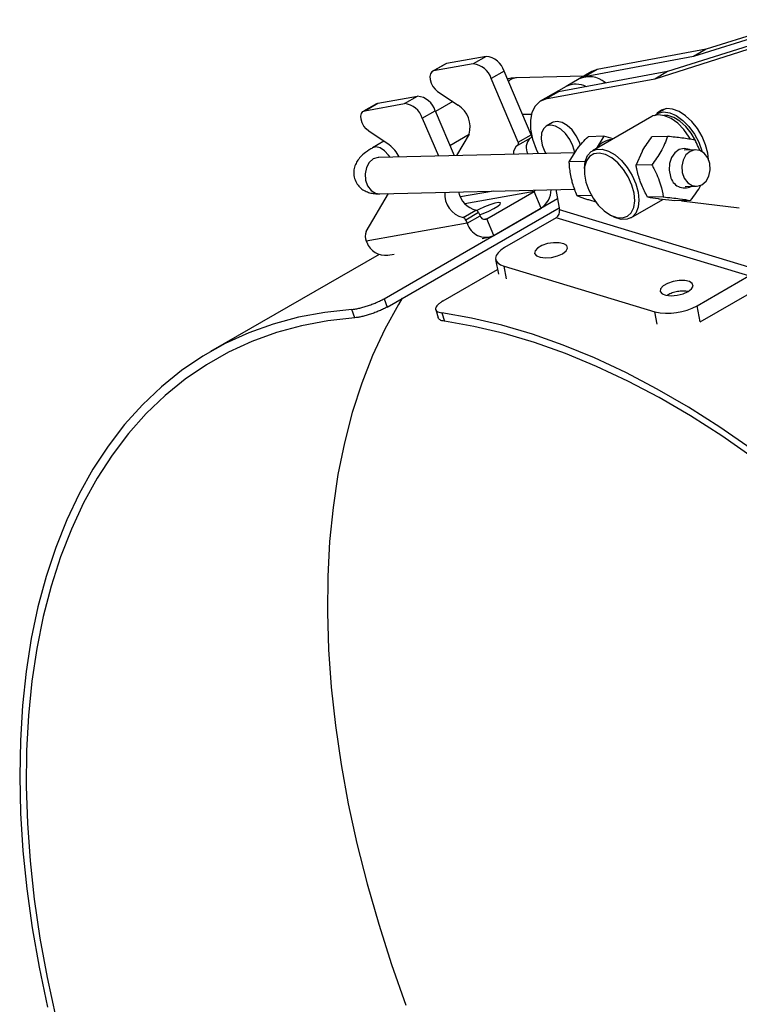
# Model space of a CAD drawing. Header units: millimetres. Extents: x 33 to 403, y 30 to 288.
# Tile 17 of 18: x 271 to 330, y 202 to 283. Entities that reach past the tile are written whole.
import ezdxf

# ---------------------------------------------------------------- set-up
doc = ezdxf.new("R2010")
doc.units = ezdxf.units.MM

msp = doc.modelspace()

# ---------------------------------------------------------------- linework, layer by layer
at = {"color": 7, "linetype": 'Continuous', "lineweight": 25}
for p, q in [((335.05915, 282.78601), (327.39444, 280.35823)), ((333.99849, 282.1737), (326.33378, 279.74593)), ((331.87717, 280.94909), (324.21246, 278.52131)), ((327.39444, 280.35823), (318.43415, 278.68696)), ((330.81651, 280.33679), (323.1518, 277.90901)), ((327.39444, 280.35823), (326.33378, 279.74593)), ((309.30209, 279.76087), (306.04666, 279.18319)), ((309.30209, 279.76087), (308.24143, 279.14857)), ((326.33378, 279.74593), (317.37349, 278.07466)), ((305.93356, 279.1424), (304.8729, 278.5301)), ((306.04666, 279.18319), (304.986, 278.57088)), ((308.24143, 279.14857), (304.986, 278.57088)), ((306.04666, 279.18319), (305.93356, 279.1424)), ((310.77022, 278.55818), (309.70956, 277.94587)), ((313.0016, 273.32764), (310.77022, 278.55818)), ((324.21246, 278.52131), (315.25217, 276.85004)), ((317.99469, 278.5262), (316.93403, 277.9139)), ((318.43415, 278.68696), (317.37349, 278.07466)), ((318.43415, 278.68696), (317.99469, 278.5262)), ((324.21246, 278.52131), (323.1518, 277.90901)), ((311.94094, 272.71534), (309.70956, 277.94587)), ((317.30664, 278.129), (311.79546, 277.99759)), ((323.1518, 277.90901), (314.19151, 276.23774)), ((316.93403, 277.9139), (315.87337, 277.30159)), ((317.37349, 278.07466), (316.93403, 277.9139)), ((315.87337, 277.30159), (314.81271, 276.68928)), ((319.15708, 277.57838), (319.06989, 277.63356)), ((300.38981, 275.91755), (303.64524, 276.49524)), ((302.58458, 275.88293), (303.64524, 276.49524)), ((305.31379, 276.88446), (306.99747, 275.74951)), ((314.81271, 276.68928), (313.75205, 276.07698)), ((315.25217, 276.85004), (314.19151, 276.23774)), ((315.25217, 276.85004), (314.81271, 276.68928)), ((300.2767, 275.87677), (299.21604, 275.26446)), ((299.32915, 275.30525), (300.38981, 275.91755)), ((299.32915, 275.30525), (302.58458, 275.88293)), ((300.2767, 275.87677), (300.38981, 275.91755)), ((304.05271, 274.68024), (305.11337, 275.29255)), ((305.11337, 275.29255), (306.68258, 271.61418)), ((306.55166, 276.05002), (305.1383, 275.2341)), ((324.03283, 275.46383), (323.33216, 275.05935)), ((304.05271, 274.68024), (305.37401, 271.58298)), ((312.28458, 275.0084), (313.01733, 275.02587)), ((322.9079, 274.81442), (318.02886, 271.99782)), ((314.75978, 274.33135), (314.22945, 274.0252)), ((301.34061, 272.48388), (299.65693, 273.61883)), ((306.32405, 272.45461), (307.89452, 273.36123)), ((307.89663, 273.36478), (306.86201, 271.61846)), ((311.91795, 272.47257), (312.97861, 273.08487)), ((311.94094, 272.71534), (313.0016, 273.32764)), ((318.95905, 273.19601), (317.67112, 273.16531)), ((318.95905, 273.19601), (318.32849, 272.16057)), ((319.74213, 272.97905), (318.95905, 273.19601)), ((324.21439, 273.18919), (322.92646, 273.15848)), ((300.89481, 272.78439), (299.9673, 272.24895)), ((316.12991, 271.08773), (316.76046, 272.12318)), ((326.51102, 272.08697), (325.57483, 272.06464)), ((316.59442, 271.85052), (300.48175, 271.46632)), ((321.62996, 270.8205), (322.13816, 271.98615)), ((317.41783, 271.11845), (316.12991, 271.08773)), ((317.37117, 270.54416), (317.37117, 270.34006)), ((322.91789, 270.85121), (321.62996, 270.8205)), ((300.55326, 268.46718), (316.58409, 268.84941)), ((315.02802, 268.81231), (315.33492, 267.14774)), ((325.64634, 269.0655), (326.58253, 269.08782)), ((299.43376, 265.36289), (301.28322, 268.48458)), ((300.90873, 259.84346), (315.16432, 268.07304)), ((309.34405, 266.40831), (313.23314, 268.65343)), ((313.81343, 267.29319), (313.23314, 268.65343)), ((317.954, 268.34168), (316.77696, 268.31362)), ((321.2036, 266.4984), (323.8114, 268.00385)), ((323.86043, 268.21627), (322.5725, 268.18557)), ((324.81154, 267.88861), (323.55197, 268.03375)), ((301.15661, 259.15897), (315.30223, 267.32506)), ((309.92434, 265.04806), (313.81343, 267.29319)), ((318.33363, 267.79359), (317.73105, 267.962)), ((326.09947, 267.91932), (324.81154, 267.88861)), ((325.34605, 267.90135), (330.10457, 267.30409)), ((307.40164, 266.51023), (308.4623, 267.12254)), ((308.68486, 266.92066), (307.6242, 266.30836)), ((307.73641, 266.04531), (308.79707, 266.65761)), ((308.68486, 266.92066), (308.79707, 266.65761)), ((309.92434, 265.04806), (309.34405, 266.40831)), ((315.06332, 266.49918), (310.82059, 264.0499)), ((330.88389, 261.71908), (315.06332, 266.49918)), ((331.1555, 262.36764), (315.33492, 267.14774)), ((319.43912, 266.75787), (319.61587, 266.65581)), ((307.73641, 266.04531), (299.45082, 264.57501)), ((307.6242, 266.30836), (307.73641, 266.04531)), ((308.96047, 264.79673), (309.50007, 264.89249)), ((299.45082, 264.57501), (299.49167, 264.48232)), ((300.50739, 263.49158), (286.65837, 255.49671)), ((301.21352, 263.42201), (301.75312, 263.51776)), ((310.08165, 263.07703), (310.30567, 261.86201)), ((310.77245, 262.50982), (323.15377, 258.76887)), ((305.76322, 259.65504), (310.23646, 262.23739)), ((326.64116, 259.26981), (330.88389, 261.71908)), ((326.887, 257.93643), (331.12973, 260.38571)), ((300.90873, 259.84346), (301.15661, 259.15897)), ((326.887, 257.93643), (326.64116, 259.26981)), ((298.50098, 258.27665), (298.25302, 258.96138)), ((305.15496, 258.94812), (305.35469, 258.26577)), ((305.66603, 258.67366), (305.86592, 257.99079))]:
    msp.add_line(p, q, dxfattribs=at)
at = {"color": 8, "linetype": 'Continuous', "lineweight": 25}
for p, q in [((319.06989, 277.63356), (318.88707, 277.52802)), ((309.89343, 268.68989), (307.1842, 268.20912)), ((313.23314, 268.65343), (307.56052, 267.6468)), ((309.34405, 266.40831), (309.12501, 266.36944)), ((310.96232, 261.47998), (310.77245, 262.50982)), ((323.34364, 257.73904), (323.15377, 258.76887))]:
    msp.add_line(p, q, dxfattribs=at)
at = {"color": 7, "linetype": 'Continuous', "lineweight": 25, "flags": 128}
for points in [[(304.986, 278.57088), (304.82393, 278.49565), (304.71415, 278.34121), (304.66712, 278.12226), (304.68732, 277.85966), (304.77283, 277.57843), (304.91549, 277.30535), (305.10172, 277.06644), (305.31379, 276.88446)], [(314.19151, 276.23774), (313.70374, 276.04771), (313.31959, 275.68391), (313.05849, 275.16476), (312.93364, 274.5165), (312.95136, 273.77193), (313.11075, 272.96873), (313.40375, 272.14752), (313.57782, 271.77859)], [(315.25217, 276.85004), (315.10827, 276.81561), (314.81271, 276.68928)], [(299.65693, 273.61883), (299.44487, 273.80081), (299.25864, 274.03972), (299.11597, 274.3128), (299.03047, 274.59403), (299.01027, 274.85663), (299.0573, 275.07558), (299.16708, 275.23002), (299.32915, 275.30525)], [(327.33309, 272.50084), (327.04264, 273.18539), (326.6568, 273.83373), (326.19636, 274.41092), (325.68615, 274.88583), (325.15366, 275.23285), (324.62762, 275.43329), (324.13638, 275.47634), (323.70641, 275.35967), (323.36091, 275.08958), (323.3386, 275.06306)], [(326.09171, 272.96593), (325.98965, 273.13677), (325.54527, 273.75007), (325.03986, 274.26542), (324.50281, 274.65287), (323.96531, 274.88991), (323.45861, 274.96276), (323.01217, 274.86718), (322.9079, 274.81442)], [(323.13427, 274.91223), (323.43643, 275.1121), (323.88288, 275.20768)], [(323.88288, 275.20768), (324.38957, 275.13483), (324.92707, 274.89779), (325.46413, 274.51034), (325.96953, 273.99499), (326.41392, 273.3817), (326.77146, 272.70609), (327.02137, 272.00745), (327.03936, 271.93967)], [(326.5358, 272.76661), (326.50106, 272.83896), (326.14076, 273.45582), (325.70372, 274.00067), (325.21741, 274.43926), (324.71238, 274.74404), (324.22037, 274.89586), (323.90703, 274.90625)], [(316.59418, 271.85051), (316.58955, 271.87746), (316.43674, 272.41529), (316.17596, 272.94345), (315.83037, 273.41503), (315.43069, 273.78813), (315.01243, 274.02959), (314.61275, 274.11795), (314.26717, 274.04537), (314.00638, 273.8183), (313.85358, 273.45691), (313.82232, 272.99331), (313.91539, 272.4687), (314.12452, 271.92968), (314.19572, 271.79332)], [(317.05761, 272.45231), (316.96707, 272.72144), (316.70629, 273.2496), (316.3607, 273.72119), (315.96102, 274.09428), (315.54276, 274.33574), (315.14308, 274.4241), (314.7975, 274.35152), (314.75978, 274.33135)], [(313.0016, 273.32764), (313.01641, 273.28698), (313.02606, 273.24679), (313.03023, 273.20833), (313.02879, 273.17282), (313.02179, 273.14139), (313.00946, 273.11504), (312.99217, 273.09461), (312.97861, 273.08487)], [(311.90982, 272.46844), (311.93151, 272.48231), (311.9488, 272.50274), (311.96113, 272.52909), (311.96813, 272.56051), (311.96957, 272.59602), (311.9654, 272.63448), (311.95575, 272.67468), (311.94094, 272.71534)], [(317.37117, 270.54416), (317.37118, 270.55285), (317.43822, 271.13432), (317.63184, 271.60618), (317.94078, 271.94099), (318.3471, 272.1193), (318.82717, 272.13074), (319.3531, 271.97466), (319.89432, 271.66012), (320.41939, 271.2054), (320.89777, 270.63694), (321.30168, 269.98776), (321.60763, 269.29559)], [(326.07927, 272.07667), (326.0006, 272.1141), (325.58613, 272.19882), (325.17432, 272.1065), (324.80977, 271.84713), (324.53201, 271.44884), (324.37113, 270.95478), (324.34456, 270.41848), (324.45519, 269.89808)], [(327.03654, 269.21824), (327.36977, 269.51023), (327.60373, 269.93215), (327.71022, 270.43309), (327.67637, 270.95265), (327.50628, 271.42815), (327.22046, 271.80224), (326.85338, 272.0298), (326.44932, 272.08339), (326.05702, 271.95655), (325.72379, 271.66455), (325.48982, 271.24264), (325.38334, 270.74169), (325.41718, 270.22214), (325.58728, 269.74664), (325.8731, 269.37255), (326.24017, 269.14498), (326.64423, 269.09139), (327.03654, 269.21824)], [(327.56925, 271.2971), (327.51248, 271.81698), (327.33309, 272.50084)], [(321.27405, 269.1898), (320.97891, 269.85239), (320.58703, 270.4706), (320.12306, 271.00558), (319.61612, 271.42372), (319.09809, 271.69875), (318.60151, 271.81338), (318.15758, 271.76042), (317.79419, 271.54318), (317.53418, 271.17533), (317.39389, 270.67997), (317.38213, 270.08822), (317.49963, 269.43728), (317.73903, 268.76804), (318.08526, 268.12255), (318.51659, 267.54137), (319.00591, 267.06102), (319.52246, 266.71168), (320.0338, 266.5153), (320.5078, 266.48423), (320.91466, 266.6204), (321.22884, 266.91527), (321.43058, 267.35031), (321.50721, 267.89818), (321.45392, 268.52446), (321.27405, 269.1898)], [(321.60763, 269.29559), (321.79785, 268.60067), (321.86129, 267.94337), (321.79424, 267.36189), (321.60063, 266.89004), (321.29168, 266.55523), (320.88537, 266.37692), (320.40529, 266.36548), (319.87936, 266.52156), (319.61587, 266.65581)], [(308.76095, 266.74229), (309.04673, 266.84575), (309.51212, 267.04234), (309.93764, 267.25527), (310.26582, 267.45576), (310.45236, 267.61675), (310.47204, 267.71649), (310.32222, 267.74151), (310.02313, 267.68843), (309.61516, 267.56443), (309.15341, 267.38624), (308.70024, 267.17794), (308.54154, 267.09578)], [(310.82059, 264.0499), (310.50876, 263.84083), (310.27499, 263.61982), (310.12828, 263.39537), (310.07426, 263.17611), (310.115, 262.97046), (310.24894, 262.78633), (310.47093, 262.63079), (310.77245, 262.50982)], [(315.57845, 263.54512), (315.86581, 263.76718), (315.98662, 263.99783), (315.92457, 264.20595), (315.68804, 264.3634), (315.30898, 264.44895), (314.83857, 264.45101), (314.34036, 264.36933), (313.88162, 264.21492), (313.52431, 264.00865), (313.31669, 263.77838), (313.28679, 263.55519), (313.43867, 263.36924), (313.75179, 263.24563), (314.18389, 263.20107), (314.67659, 263.24157), (315.16336, 263.36166), (315.57845, 263.54512)], [(325.89621, 260.42767), (326.18357, 260.64972), (326.30438, 260.88038), (326.24234, 261.08849), (326.00581, 261.24595), (325.62674, 261.33149), (325.15634, 261.33356), (324.65812, 261.25187), (324.19938, 261.09747), (323.84207, 260.8912), (323.63445, 260.66092), (323.60456, 260.43773), (323.75643, 260.25178), (324.06956, 260.12818), (324.50165, 260.08362), (324.99435, 260.12412), (325.48112, 260.2442), (325.89621, 260.42767)], [(302.39958, 259.87652), (302.09251, 259.37308), (300.97119, 257.33752), (299.96419, 255.17616), (299.07388, 252.89414), (298.30237, 250.49685), (297.65149, 247.98996), (297.12277, 245.37941), (296.71746, 242.67137), (296.43654, 239.87225), (296.28064, 236.98868), (296.25017, 234.02747), (296.34517, 230.99563), (296.56543, 227.90034), (296.91042, 224.74893), (297.37934, 221.54884), (297.97106, 218.30766), (298.68419, 215.03305), (299.51704, 211.73275), (300.46765, 208.41459), (301.53375, 205.08641), (302.71284, 201.75609)], [(298.25302, 258.96138), (296.03149, 258.71691), (293.87635, 258.31211), (291.79263, 257.74793), (289.78517, 257.02568), (287.85865, 256.14703), (286.01756, 255.11405), (284.26619, 253.92912), (282.60862, 252.59502), (281.0487, 251.11486), (279.59008, 249.49207), (278.23615, 247.73045), (276.99007, 245.83409), (275.85474, 243.80741), (274.8328, 241.65513), (273.92663, 239.38228), (273.13834, 236.99413), (272.46979, 234.49626), (271.9225, 231.89449), (271.49777, 229.19487), (271.19659, 226.4037), (271.01964, 223.52747), (270.96736, 220.57289), (271.03985, 217.54684), (271.23696, 214.45637), (271.55821, 211.30868), (272.00287, 208.1111), (272.56989, 204.87108), (273.25796, 201.59617)], [(298.50098, 258.27665), (296.28479, 258.0312), (294.13543, 257.62451), (292.058, 257.05755), (290.0574, 256.33167), (288.13838, 255.44857), (286.30547, 254.41035), (284.56301, 253.21946), (282.91513, 251.87873), (281.36572, 250.39133), (279.91845, 248.76076), (278.57674, 246.99091), (277.34377, 245.08594), (276.22245, 243.05038), (275.21545, 240.88902), (274.32514, 238.607), (273.55363, 236.20971), (272.90275, 233.70282), (272.37403, 231.09227), (271.96872, 228.38423), (271.6878, 225.58511), (271.53191, 222.70153), (271.50143, 219.74032), (271.59643, 216.70849), (271.81669, 213.6132), (272.16169, 210.46178), (272.6306, 207.2617), (273.22232, 204.02051), (273.93545, 200.7459)], [(331.09122, 247.49317), (328.51852, 249.27242), (325.93654, 250.91334), (323.35127, 252.41212), (320.76876, 253.76525), (318.195, 254.96959), (315.63601, 256.02233), (313.09773, 256.92102), (310.58609, 257.66356), (308.10693, 258.24823), (305.66603, 258.67366)], [(331.23954, 246.76885), (328.67332, 248.55518), (326.09731, 250.20271), (323.51758, 251.70752), (320.94025, 253.06607), (318.37142, 254.27514), (315.81716, 255.33185), (313.28351, 256.23373), (310.77648, 256.97862), (308.302, 257.56477), (305.86592, 257.99079)]]:
    msp.add_lwpolyline(points, dxfattribs=at)
at = {"color": 8, "linetype": 'Continuous', "lineweight": 25, "flags": 128}
for points in [[(301.40306, 271.48829), (301.28714, 271.65388), (300.94681, 272.01313), (300.5788, 272.24413), (300.22749, 272.31902), (299.96708, 272.24882)], [(300.48175, 271.46632), (300.42005, 271.46276), (300.02775, 271.33591), (299.69452, 271.04391), (299.46055, 270.622), (299.35407, 270.12106), (299.38791, 269.6015), (299.558, 269.126), (299.84383, 268.7519), (300.2109, 268.52434), (300.55326, 268.46718)]]:
    msp.add_lwpolyline(points, dxfattribs=at)
at = {"color": 7, "linetype": 'Continuous', "lineweight": 25}
for centre, radius, start, end in [((309.15481, 278.08367), 1.68366, 16.3696133, 84.9816352), ((308.09415, 277.47136), 1.68366, 16.3696133, 84.9816352), ((317.77496, 276.04416), 2.05014, 50.8292784, 114.2160107), ((316.67769, 275.61318), 1.8702, 62.7416132, 115.4720519), ((303.49796, 274.81804), 1.68366, 16.3696133, 84.9816352), ((302.4373, 274.20573), 1.68366, 16.3696133, 84.9816352), ((305.87265, 273.96352), 2.11068, 343.5205985, 57.7973676), ((313.72558, 272.28094), 1.13111, 138.9638136, 207.5261757), ((319.7908, 271.15437), 1.77505, 95.1982542, 145.4686919), ((299.89898, 270.48519), 2.46436, 24.4686898, 54.1976543), ((312.31659, 271.81398), 0.77057, 121.861969, 186.2382831), ((325.61804, 270.13883), 1.18751, 191.697028, 296.6551076), ((312.77713, 268.85051), 1.8706, 303.6412204, 358.551845), ((307.89721, 268.45282), 2.0048, 175.9444561, 255.6886257), ((308.97389, 269.05126), 1.99543, 192.4375044, 255.1443532), ((313.03429, 268.9873), 0.3886, 300.7770401, 326.443651), ((307.33332, 266.21129), 0.30665, 18.4534075, 77.1267681), ((308.39398, 266.8236), 0.30665, 18.4534075, 77.1267681), ((309.17813, 266.76896), 0.39699, 196.2889324, 294.705232), ((314.69863, 267.03305), 0.64654, 304.3364775, 10.2171152), ((309.26065, 266.4907), 1.58798, 196.2886633, 294.7049448), ((300.30512, 264.98763), 0.94874, 156.7001717, 205.7801336), ((301.02631, 265.0462), 1.63495, 200.1751442, 276.575231), ((324.23546, 263.62804), 4.97811, 257.450101, 298.8982842)]:
    msp.add_arc(centre, radius, start, end, dxfattribs=at)
at = {"color": 8, "linetype": 'Continuous', "lineweight": 25}
msp.add_arc((311.83111, 277.00554), 0.99269, 92.0581452, 134.7734988, dxfattribs=at)
at = {"color": 7, "linetype": 'Continuous', "lineweight": 25}
for points, knots in [([(311.79546, 277.99759), (311.68798, 277.9933), (311.44938, 277.98378), (311.18829, 277.93906), (311.04482, 277.91449)], [0, 0, 0, 0, 0.4504719, 1, 1, 1, 1]), ([(316.76046, 272.12318), (316.77887, 272.14781), (317.04109, 272.49863), (317.36757, 272.8441), (317.67112, 273.16531)], [0, 0, 0, 0, 0.070200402, 1, 1, 1, 1]), ([(322.13816, 271.98615), (322.15367, 272.01386), (322.37457, 272.40867), (322.66055, 272.79721), (322.92646, 273.15848)], [0, 0, 0, 0, 0.07020094, 1, 1, 1, 1]), ([(324.21439, 273.18919), (324.05585, 272.7732), (323.75935, 271.99524), (323.18509, 271.21448), (322.91789, 270.85121)], [0, 0, 0, 0, 0.53471584, 1, 1, 1, 1]), ([(326.45342, 272.89223), (326.12648, 272.94703), (325.51504, 273.04952), (324.6274, 273.14484), (324.21439, 273.18919)], [0, 0, 0, 0, 0.53471663, 1, 1, 1, 1]), ([(326.85312, 272.01916), (326.78008, 272.2134), (326.66824, 272.51085), (326.50876, 272.79399), (326.45342, 272.89223)], [0, 0, 0, 0, 0.653039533, 1, 1, 1, 1]), ([(299.9673, 272.24895), (299.8705, 272.19107), (299.56474, 272.00826), (299.18388, 271.72159), (298.83448, 271.3581), (298.59265, 270.98455), (298.43895, 270.55544), (298.40323, 270.07919), (298.50905, 269.59404), (298.7508, 269.16998), (299.08185, 268.85146), (299.44641, 268.64224), (299.83418, 268.51855), (300.19962, 268.46718), (300.44539, 268.46718), (300.55326, 268.46718)], [0, 0, 0, 0, 0.05827211, 0.18405308, 0.27040015, 0.34543191, 0.41999602, 0.49532512, 0.57163804, 0.65141485, 0.72266535, 0.79059461, 0.86030043, 0.93868551, 1, 1, 1, 1]), ([(300.48175, 271.46632), (300.4522, 271.46762), (300.42179, 271.46896), (300.43745, 271.46653), (300.43789, 271.46646)], [0, 0, 0, 0, 0.97160007, 1, 1, 1, 1]), ([(316.31338, 269.69733), (316.2459, 270.05912), (316.1582, 270.5293), (316.13521, 270.98311), (316.12991, 271.08773)], [0, 0, 0, 0, 0.76946321, 1, 1, 1, 1]), ([(321.96118, 269.49969), (321.85521, 269.84335), (321.71749, 270.28997), (321.64636, 270.72111), (321.62996, 270.8205)], [0, 0, 0, 0, 0.76946055, 1, 1, 1, 1]), ([(322.91789, 270.85121), (322.97188, 270.75277), (323.26338, 270.22126), (323.6522, 269.31508), (323.79821, 268.54459), (323.86043, 268.21627)], [0, 0, 0, 0, 0.11538762, 0.62305673, 1, 1, 1, 1]), ([(316.77696, 268.31362), (316.64033, 268.65654), (316.45882, 269.11208), (316.34221, 269.58132), (316.31338, 269.69733)], [0, 0, 0, 0, 0.75276683, 1, 1, 1, 1]), ([(322.5725, 268.18557), (322.3992, 268.51121), (322.16897, 268.94382), (322.00237, 269.3895), (321.96118, 269.49969)], [0, 0, 0, 0, 0.75276304, 1, 1, 1, 1]), ([(326.09947, 267.91932), (326.42737, 268.33974), (326.75673, 268.76201), (326.93465, 269.17839), (326.93544, 269.18022)], [0, 0, 0, 0, 0.995600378, 1, 1, 1, 1]), ([(317.73105, 267.962), (317.70525, 267.97026), (317.33778, 268.08793), (317.04717, 268.20488), (316.77696, 268.31362)], [0, 0, 0, 0, 0.07020181, 1, 1, 1, 1]), ([(323.55197, 268.03375), (323.52557, 268.03727), (323.14951, 268.08744), (322.85051, 268.13829), (322.5725, 268.18557)], [0, 0, 0, 0, 0.070198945, 1, 1, 1, 1]), ([(323.86043, 268.21627), (324.33359, 268.16496), (325.21848, 268.06899), (325.81972, 267.96685), (326.09947, 267.91932)], [0, 0, 0, 0, 0.534716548, 1, 1, 1, 1]), ([(325.89335, 260.42631), (325.83103, 260.43652), (325.699, 260.45817), (325.48037, 260.46709), (325.25012, 260.45831), (325.02127, 260.43003), (324.80048, 260.38406), (324.59245, 260.32204), (324.40459, 260.24515), (324.26772, 260.17577), (324.20506, 260.12977), (324.18747, 260.11686)], [0, 0, 0, 0, 0.11074475, 0.23462982, 0.35710041, 0.47822734, 0.59818968, 0.71724357, 0.83569367, 0.95387295, 1, 1, 1, 1]), ([(298.25302, 258.96138), (298.33439, 258.96731), (298.42368, 258.9781), (298.61742, 259.00908), (298.72313, 259.02955), (298.94406, 259.07911), (299.0587, 259.10798), (299.29622, 259.17401), (299.41991, 259.21148), (299.66513, 259.29187), (299.78786, 259.33509), (300.03351, 259.42788), (300.15459, 259.47682), (300.38698, 259.57724), (300.49991, 259.62939), (300.71488, 259.73596), (300.81534, 259.78955), (300.90873, 259.84346)], [0, 0, 0, 0, 0.125, 0.125, 0.25, 0.25, 0.375, 0.375, 0.5, 0.5, 0.625, 0.625, 0.75, 0.75, 0.875, 0.875, 1, 1, 1, 1]), ([(301.15661, 259.15897), (301.06322, 259.10506), (300.9633, 259.05179), (300.75093, 258.94642), (300.63716, 258.89377), (300.40334, 258.79267), (300.28384, 258.74436), (300.03973, 258.65204), (299.91436, 258.60783), (299.66914, 258.52738), (299.54803, 258.49062), (299.30895, 258.42403), (299.19281, 258.39476), (298.97321, 258.3454), (298.86824, 258.32496), (298.67209, 258.29347), (298.58234, 258.28261), (298.50098, 258.27665)], [0, 0, 0, 0, 0.125, 0.125, 0.25, 0.25, 0.375, 0.375, 0.5, 0.5, 0.625, 0.625, 0.75, 0.75, 0.875, 0.875, 1, 1, 1, 1]), ([(305.76321, 259.65504), (305.66983, 259.60113), (305.58649, 259.54722), (305.43908, 259.43933), (305.37449, 259.38477), (305.26903, 259.27869), (305.22808, 259.22734), (305.16954, 259.12782), (305.15218, 259.07942), (305.14287, 258.98983), (305.15048, 258.94808), (305.19082, 258.87067), (305.22348, 258.83564), (305.31143, 258.77438), (305.36724, 258.74771), (305.50142, 258.70345), (305.57863, 258.68614), (305.66603, 258.67366)], [0, 0, 0, 0, 0.125, 0.125, 0.25, 0.25, 0.375, 0.375, 0.5, 0.5, 0.625, 0.625, 0.75, 0.75, 0.875, 0.875, 1, 1, 1, 1]), ([(305.86592, 257.99079), (305.72941, 258.01965), (305.46444, 258.07566), (305.39452, 258.20507), (305.36062, 258.26781)], [0, 0, 0, 0, 0.51517929, 1, 1, 1, 1])]:
    msp.add_open_spline(points, degree=3, knots=knots, dxfattribs=at)

doc.saveas('drawing.dxf')
